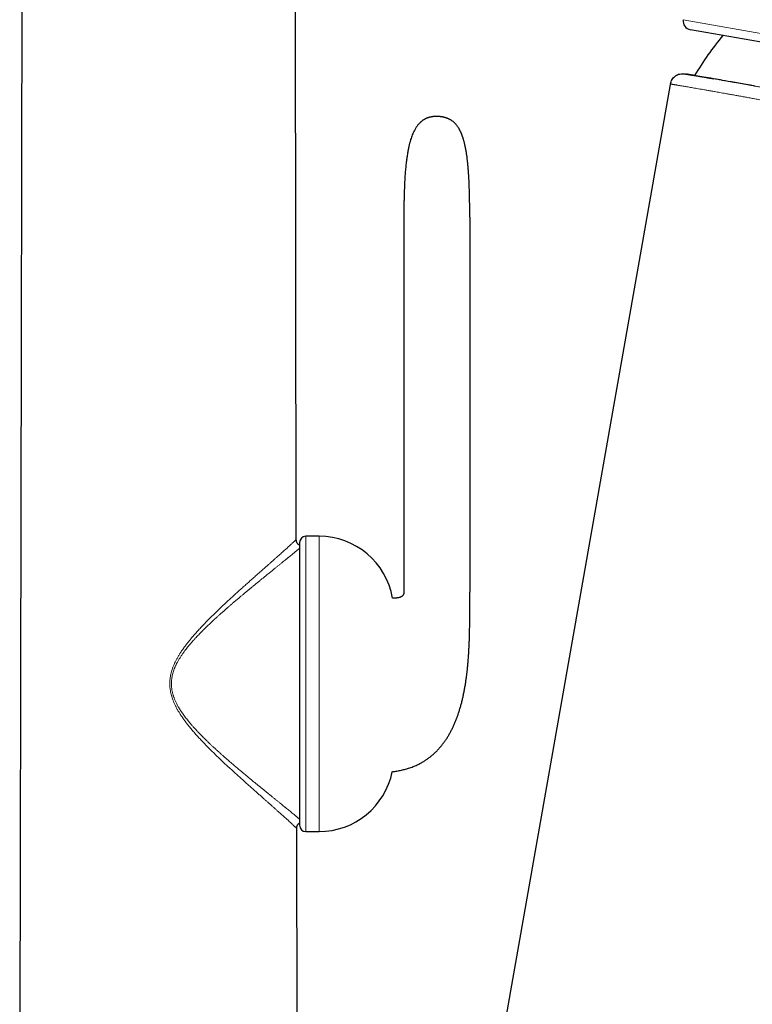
# Model space of a CAD drawing. Header units: millimetres. Extents: x 8 to 727, y 12 to 719.
# Tile 64 of 69: x 541 to 600, y 575 to 654. Entities that reach past the tile are written whole.
import ezdxf

# ---------------------------------------------------------------- set-up
doc = ezdxf.new("R2010")
doc.units = ezdxf.units.MM

msp = doc.modelspace()

# ---------------------------------------------------------------- linework, layer by layer
at = {"color": 7, "linetype": 'Continuous', "lineweight": 30}
for p, q in [((541.484, 547.787), (541.719, 682.33)), ((563.684, 612.298), (563.561, 682.33)), ((642.925, 644.796), (595.307, 653.193)), ((594.847, 649.652), (595.006, 649.626)), ((593.693, 648.8), (571.42, 522.485)), ((572.315, 638.158), (572.315, 608.058)), ((577.601, 638.158), (577.601, 608.058)), ((565.506, 612.543), (564.441, 612.543)), ((563.941, 612.043), (563.941, 589.354)), ((563.796, 547.795), (563.724, 589.098)), ((564.441, 588.854), (565.506, 588.854))]:
    msp.add_line(p, q, dxfattribs=at)
at = {"color": 252, "linetype": 'Continuous', "lineweight": 0}
for p, q in [((594.738, 653.999), (619.237, 649.679)), ((564.441, 612.543), (564.441, 588.854)), ((565.506, 612.543), (565.506, 588.854))]:
    msp.add_line(p, q, dxfattribs=at)
at = {"color": 7, "linetype": 'Continuous', "lineweight": 30, "flags": 128}
msp.add_lwpolyline([(600.474, 648.672), (600.128, 648.735), (599.793, 648.795), (599.486, 648.85), (599.188, 648.903), (598.9, 648.955), (598.619, 649.004), (598.349, 649.052), (598.088, 649.098), (597.898, 649.131), (597.715, 649.163), (597.536, 649.194), (597.364, 649.224), (597.153, 649.261), (596.951, 649.296), (596.758, 649.329), (596.576, 649.36), (596.391, 649.392), (596.217, 649.422), (596.054, 649.449), (595.903, 649.475), (595.763, 649.499), (595.635, 649.52), (595.534, 649.538), (595.441, 649.553), (595.358, 649.567), (595.283, 649.58), (595.217, 649.591), (595.16, 649.6), (595.124, 649.606), (595.093, 649.612), (595.066, 649.616), (595.045, 649.62), (595.028, 649.622), (595.016, 649.624), (595.008, 649.626), (595.006, 649.626), (595.006, 649.626)], dxfattribs=at)
at = {"color": 7, "linetype": 'Continuous', "lineweight": 30}
for centre, radius, start, end in [((595.428, 653.882), 0.7, 170.40273, 260), ((616.973, 636.859), 24.8, 140.20527, 149.30678), ((564.441, 612.043), 0.5, 90, 180), ((565.506, 606.543), 6, 9.96258, 90), ((565.506, 594.854), 6, 270, 348.50343), ((564.441, 589.354), 0.5, 180, 270)]:
    msp.add_arc(centre, radius, start, end, dxfattribs=at)
msp.add_open_spline([(593.699, 648.839), (593.737, 648.965), (593.811, 649.216), (594.093, 649.5), (594.455, 649.672), (594.716, 649.659), (594.847, 649.652)], degree=3, dxfattribs=at)
for points, knots in [([(594.847, 649.652), (594.847, 649.652), (594.847, 649.652), (594.85, 649.652), (594.865, 649.649), (594.89, 649.645), (594.925, 649.639), (594.97, 649.632), (595.026, 649.622), (595.092, 649.611), (595.168, 649.599), (595.253, 649.584), (595.35, 649.568), (595.458, 649.55), (595.577, 649.53), (595.706, 649.508), (595.845, 649.484), (595.993, 649.459), (596.15, 649.433), (596.314, 649.405), (596.489, 649.375), (596.666, 649.344), (596.845, 649.314), (597.003, 649.286), (597.105, 649.269), (597.145, 649.262)], [0, 0, 0, 0, 0.000006, 0.046271, 0.092551, 0.138836, 0.185115, 0.231381, 0.278145, 0.324924, 0.371708, 0.418488, 0.465252, 0.513033, 0.560831, 0.608634, 0.656432, 0.704214, 0.750667, 0.79713, 0.843594, 0.890047, 0.93182, 0.973601, 1, 1, 1, 1]), ([(574.035, 646.034), (574.013, 646.022), (573.971, 646.001), (573.915, 645.968), (573.868, 645.939), (573.83, 645.913), (573.796, 645.889), (573.764, 645.866), (573.722, 645.833), (573.671, 645.79), (573.61, 645.734), (573.546, 645.67), (573.478, 645.595), (573.408, 645.508), (573.34, 645.415), (573.274, 645.316), (573.213, 645.214), (573.143, 645.087), (573.067, 644.931), (572.99, 644.748), (572.921, 644.562), (572.867, 644.399), (572.825, 644.259), (572.792, 644.144), (572.763, 644.029), (572.734, 643.914), (572.706, 643.792), (572.678, 643.659), (572.649, 643.515), (572.621, 643.362), (572.593, 643.198), (572.566, 643.024), (572.54, 642.843), (572.515, 642.654), (572.492, 642.458), (572.47, 642.251), (572.449, 642.033), (572.43, 641.809), (572.413, 641.582), (572.397, 641.35), (572.383, 641.107), (572.369, 640.852), (572.358, 640.586), (572.347, 640.306), (572.338, 640.023), (572.331, 639.735), (572.325, 639.443), (572.32, 639.14), (572.317, 638.824), (572.315, 638.495), (572.315, 638.272), (572.315, 638.158)], [0, 0, 0, 0, 0.009054, 0.016868, 0.02345, 0.028799, 0.033445, 0.038211, 0.043113, 0.052465, 0.062319, 0.072713, 0.085235, 0.098579, 0.112658, 0.126838, 0.141049, 0.155284, 0.179221, 0.203114, 0.226857, 0.250326, 0.264877, 0.279232, 0.293356, 0.307314, 0.32194, 0.338436, 0.355993, 0.374666, 0.394511, 0.415587, 0.437954, 0.460283, 0.483873, 0.50878, 0.535064, 0.562786, 0.589288, 0.617079, 0.646208, 0.676728, 0.70869, 0.742148, 0.777156, 0.810658, 0.845555, 0.881891, 0.919712, 0.959066, 1, 1, 1, 1]), ([(575.801, 646.078), (575.799, 646.079), (575.794, 646.081), (575.784, 646.084), (575.772, 646.089), (575.76, 646.093), (575.747, 646.098), (575.734, 646.102), (575.721, 646.107), (575.708, 646.111), (575.695, 646.116), (575.683, 646.12), (575.671, 646.123), (575.659, 646.127), (575.642, 646.132), (575.62, 646.139), (575.591, 646.148), (575.558, 646.157), (575.523, 646.166), (575.489, 646.174), (575.454, 646.183), (575.425, 646.189), (575.399, 646.194), (575.376, 646.199), (575.342, 646.205), (575.301, 646.211), (575.256, 646.217), (575.216, 646.222), (575.176, 646.226), (575.137, 646.229), (575.099, 646.231), (575.065, 646.232), (575.031, 646.233), (574.993, 646.234), (574.957, 646.234), (574.923, 646.234), (574.885, 646.233), (574.84, 646.232), (574.793, 646.231), (574.752, 646.229), (574.717, 646.226), (574.682, 646.223), (574.644, 646.219), (574.607, 646.215), (574.575, 646.21), (574.551, 646.206), (574.531, 646.202), (574.511, 646.198), (574.481, 646.192), (574.445, 646.184), (574.399, 646.173), (574.359, 646.161), (574.324, 646.151), (574.292, 646.141), (574.263, 646.131), (574.236, 646.121), (574.213, 646.112), (574.194, 646.105), (574.178, 646.099), (574.164, 646.093), (574.15, 646.087), (574.136, 646.081), (574.121, 646.074), (574.106, 646.068), (574.092, 646.061), (574.078, 646.054), (574.065, 646.048), (574.053, 646.042), (574.043, 646.037), (574.038, 646.035), (574.035, 646.034)], [0, 0, 0, 0, 0.03701, 0.071, 0.102031, 0.130162, 0.155457, 0.177597, 0.197109, 0.214042, 0.228443, 0.241791, 0.252, 0.260269, 0.269509, 0.283418, 0.298892, 0.315611, 0.328695, 0.342063, 0.354973, 0.366723, 0.373131, 0.378756, 0.386356, 0.40217, 0.414364, 0.424049, 0.4351, 0.447146, 0.45654, 0.465694, 0.474914, 0.485383, 0.497457, 0.504938, 0.512865, 0.529109, 0.543423, 0.555838, 0.566748, 0.576399, 0.585858, 0.599181, 0.606832, 0.612862, 0.618968, 0.623826, 0.629269, 0.644638, 0.658352, 0.671256, 0.684285, 0.695674, 0.707666, 0.719814, 0.731166, 0.740977, 0.74927, 0.759336, 0.772506, 0.787026, 0.804181, 0.824029, 0.846623, 0.872019, 0.899741, 0.930274, 0.963673, 1, 1, 1, 1]), ([(577.601, 638.158), (577.601, 638.19), (577.601, 638.25), (577.601, 638.333), (577.601, 638.404), (577.601, 638.461), (577.601, 638.506), (577.601, 638.537), (577.601, 638.559), (577.6, 638.577), (577.6, 638.594), (577.6, 638.614), (577.6, 638.645), (577.6, 638.691), (577.6, 638.753), (577.599, 638.823), (577.599, 638.915), (577.598, 639.025), (577.597, 639.15), (577.595, 639.273), (577.594, 639.394), (577.591, 639.558), (577.588, 639.764), (577.582, 640.01), (577.576, 640.255), (577.568, 640.507), (577.558, 640.771), (577.546, 641.046), (577.531, 641.328), (577.514, 641.617), (577.493, 641.912), (577.468, 642.213), (577.44, 642.508), (577.408, 642.794), (577.373, 643.07), (577.332, 643.345), (577.285, 643.617), (577.242, 643.835), (577.205, 644), (577.178, 644.113), (577.151, 644.218), (577.124, 644.315), (577.099, 644.401), (577.076, 644.479), (577.054, 644.547), (577.033, 644.608), (577.014, 644.662), (576.997, 644.71), (576.981, 644.753), (576.969, 644.783), (576.959, 644.808), (576.949, 644.833), (576.936, 644.864), (576.92, 644.902), (576.9, 644.95), (576.875, 645.004), (576.847, 645.063), (576.819, 645.117), (576.791, 645.171), (576.759, 645.229), (576.721, 645.293), (576.677, 645.362), (576.627, 645.435), (576.573, 645.509), (576.515, 645.579), (576.457, 645.644), (576.399, 645.703), (576.342, 645.756), (576.286, 645.803), (576.23, 645.847), (576.17, 645.891), (576.107, 645.931), (576.039, 645.971), (575.968, 646.008), (575.888, 646.045), (575.831, 646.067), (575.801, 646.078)], [0, 0, 0, 0, 0.011406, 0.021231, 0.029506, 0.036256, 0.041501, 0.045257, 0.047462, 0.049323, 0.051394, 0.053676, 0.056166, 0.062471, 0.069796, 0.078125, 0.087439, 0.102204, 0.117024, 0.131543, 0.145766, 0.1597, 0.18978, 0.218497, 0.246712, 0.276232, 0.307615, 0.340101, 0.37351, 0.407656, 0.442412, 0.478039, 0.514368, 0.547097, 0.579962, 0.612768, 0.645323, 0.677448, 0.691403, 0.705219, 0.718203, 0.729982, 0.74063, 0.750051, 0.7585, 0.766026, 0.772672, 0.778906, 0.7842, 0.788587, 0.790625, 0.793681, 0.79781, 0.802748, 0.808093, 0.81619, 0.823935, 0.831048, 0.837803, 0.845541, 0.854376, 0.863966, 0.874456, 0.885653, 0.896456, 0.906676, 0.916363, 0.925564, 0.934147, 0.942331, 0.950704, 0.960399, 0.968974, 0.97841, 0.988736, 1, 1, 1, 1]), ([(563.684, 612.298), (563.684, 612.298), (563.683, 612.298), (563.679, 612.294), (563.678, 612.293)], [0, 0, 0, 0, 0.896328, 1, 1, 1, 1]), ([(563.941, 611.839), (563.934, 611.842), (563.913, 611.85), (563.879, 611.868), (563.842, 611.893), (563.808, 611.923), (563.779, 611.956), (563.753, 611.993), (563.732, 612.035), (563.712, 612.085), (563.696, 612.147), (563.686, 612.22), (563.684, 612.271), (563.684, 612.298)], [0, 0, 0, 0, 0.03997, 0.122127, 0.201918, 0.280499, 0.359081, 0.438872, 0.521029, 0.606611, 0.727621, 0.858254, 1, 1, 1, 1]), ([(571.385, 593.658), (571.418, 593.662), (571.513, 593.672), (571.666, 593.694), (571.848, 593.723), (572.028, 593.758), (572.206, 593.797), (572.376, 593.839), (572.538, 593.884), (572.707, 593.935), (572.88, 593.994), (573.056, 594.06), (573.222, 594.129), (573.378, 594.199), (573.525, 594.27), (573.661, 594.342), (573.788, 594.413), (573.908, 594.484), (574.025, 594.557), (574.138, 594.633), (574.249, 594.71), (574.35, 594.785), (574.446, 594.859), (574.566, 594.957), (574.711, 595.082), (574.889, 595.249), (575.07, 595.435), (575.253, 595.641), (575.425, 595.854), (575.588, 596.074), (575.741, 596.299), (575.886, 596.532), (576.023, 596.77), (576.152, 597.014), (576.273, 597.263), (576.386, 597.516), (576.492, 597.773), (576.591, 598.033), (576.685, 598.298), (576.773, 598.57), (576.856, 598.851), (576.936, 599.142), (577.01, 599.441), (577.08, 599.749), (577.146, 600.064), (577.206, 600.389), (577.263, 600.724), (577.31, 601.042), (577.351, 601.342), (577.386, 601.623), (577.417, 601.908), (577.446, 602.197), (577.474, 602.51), (577.499, 602.842), (577.522, 603.191), (577.541, 603.53), (577.557, 603.858), (577.569, 604.175), (577.579, 604.481), (577.586, 604.763), (577.592, 605.024), (577.596, 605.263), (577.599, 605.494), (577.601, 605.72), (577.602, 605.943), (577.603, 606.166), (577.604, 606.387), (577.604, 606.611), (577.604, 606.837), (577.603, 607.07), (577.602, 607.307), (577.602, 607.551), (577.601, 607.801), (577.601, 607.971), (577.601, 608.058)], [0, 0, 0, 0, 0.005738, 0.016437, 0.026749, 0.037668, 0.048163, 0.058256, 0.067967, 0.077313, 0.088706, 0.099566, 0.10992, 0.119793, 0.129206, 0.138022, 0.146428, 0.154437, 0.162061, 0.170297, 0.178058, 0.185352, 0.192207, 0.198942, 0.212163, 0.225389, 0.241167, 0.257009, 0.272944, 0.288578, 0.304336, 0.320148, 0.335993, 0.351879, 0.367812, 0.383796, 0.399832, 0.415919, 0.432054, 0.448442, 0.46533, 0.482725, 0.500626, 0.518727, 0.537318, 0.556393, 0.575945, 0.595966, 0.612017, 0.628342, 0.644932, 0.661769, 0.678469, 0.699257, 0.719448, 0.739024, 0.757968, 0.776265, 0.793906, 0.810882, 0.825187, 0.838978, 0.852253, 0.865194, 0.878083, 0.890917, 0.903684, 0.916377, 0.929582, 0.942932, 0.956622, 0.970624, 0.985066, 1, 1, 1, 1]), ([(572.315, 608.058), (572.314, 608.042), (572.314, 608.014), (572.309, 607.976), (572.304, 607.946), (572.295, 607.913), (572.282, 607.874), (572.258, 607.828), (572.228, 607.785), (572.191, 607.748), (572.15, 607.716), (572.102, 607.687), (572.047, 607.662), (571.989, 607.641), (571.924, 607.623), (571.849, 607.608), (571.772, 607.597), (571.702, 607.59), (571.641, 607.586), (571.575, 607.583), (571.501, 607.581), (571.446, 607.58), (571.416, 607.581), (571.414, 607.581)], [0, 0, 0, 0, 0.039774, 0.072695, 0.099876, 0.122646, 0.167064, 0.212509, 0.258821, 0.303717, 0.347883, 0.391894, 0.448604, 0.501856, 0.550958, 0.623487, 0.700141, 0.751294, 0.804003, 0.859236, 0.922192, 0.993974, 1, 1, 1, 1]), ([(563.724, 589.098), (563.725, 589.124), (563.726, 589.176), (563.736, 589.249), (563.752, 589.311), (563.772, 589.362), (563.793, 589.403), (563.819, 589.44), (563.848, 589.474), (563.882, 589.503), (563.913, 589.526), (563.934, 589.536), (563.941, 589.54)], [0, 0, 0, 0, 0.153809, 0.295511, 0.426726, 0.519496, 0.60853, 0.694984, 0.780118, 0.865253, 0.951706, 1, 1, 1, 1]), ([(563.718, 589.102), (563.719, 589.102), (563.724, 589.097), (563.724, 589.098), (563.724, 589.098)], [0, 0, 0, 0, 0.119949, 1, 1, 1, 1])]:
    msp.add_open_spline(points, degree=3, knots=knots, dxfattribs=at)
at = {"color": 252, "linetype": 'Continuous', "lineweight": 0}
for points, knots in [([(633.306, 641.331), (633.216, 641.346), (633.035, 641.377), (632.761, 641.425), (632.484, 641.473), (632.173, 641.527), (631.826, 641.588), (631.443, 641.656), (631.054, 641.726), (630.661, 641.796), (630.263, 641.868), (629.86, 641.941), (629.452, 642.016), (629.038, 642.092), (628.621, 642.169), (628.199, 642.248), (627.773, 642.327), (627.379, 642.401), (627.018, 642.469), (626.69, 642.531), (626.36, 642.594), (625.964, 642.669), (625.502, 642.758), (624.972, 642.86), (624.437, 642.963), (623.898, 643.068), (623.356, 643.173), (622.814, 643.279), (622.271, 643.386), (621.729, 643.492), (621.184, 643.6), (620.637, 643.708), (620.088, 643.817), (619.585, 643.917), (619.128, 644.007), (618.718, 644.089), (618.307, 644.171), (617.928, 644.247), (617.58, 644.316), (617.263, 644.379), (616.947, 644.443), (616.599, 644.512), (616.221, 644.588), (615.812, 644.67), (615.403, 644.751), (614.994, 644.833), (614.587, 644.914), (614.188, 644.994), (613.799, 645.072), (613.42, 645.147), (613.042, 645.223), (612.664, 645.298), (612.288, 645.373), (611.859, 645.458), (611.38, 645.553), (610.851, 645.658), (610.325, 645.762), (609.877, 645.851), (609.506, 645.924), (609.21, 645.982), (608.916, 646.04), (608.595, 646.103), (608.247, 646.171), (607.873, 646.244), (607.501, 646.317), (607.132, 646.389), (606.766, 646.46), (606.411, 646.529), (606.066, 646.595), (605.732, 646.66), (605.4, 646.724), (605.072, 646.787), (604.746, 646.849), (604.378, 646.919), (603.969, 646.997), (603.522, 647.082), (603.082, 647.165), (602.647, 647.247), (602.217, 647.327), (601.794, 647.406), (601.378, 647.483), (600.971, 647.558), (600.572, 647.632), (600.188, 647.702), (599.818, 647.77), (599.462, 647.834), (599.115, 647.897), (598.777, 647.958), (598.448, 648.017), (598.157, 648.069), (597.902, 648.114), (597.68, 648.154), (597.464, 648.192), (597.226, 648.234), (596.97, 648.279), (596.699, 648.326), (596.439, 648.372), (596.189, 648.415), (595.95, 648.457), (595.723, 648.496), (595.509, 648.533), (595.308, 648.567), (595.117, 648.6), (594.938, 648.63), (594.77, 648.659), (594.628, 648.683), (594.507, 648.703), (594.406, 648.721), (594.311, 648.737), (594.222, 648.752), (594.139, 648.765), (594.063, 648.778), (593.994, 648.79), (593.933, 648.8), (593.878, 648.809), (593.83, 648.817), (593.79, 648.824), (593.757, 648.83), (593.731, 648.834), (593.713, 648.837), (593.702, 648.839), (593.7, 648.839), (593.699, 648.839)], [0, 0, 0, 0, 0.006209, 0.012418, 0.018632, 0.024846, 0.033173, 0.041501, 0.049828, 0.058182, 0.066536, 0.074889, 0.083323, 0.091757, 0.10019, 0.108651, 0.117112, 0.125573, 0.131962, 0.13835, 0.144744, 0.151138, 0.161244, 0.171351, 0.181457, 0.191609, 0.201762, 0.211915, 0.221943, 0.231973, 0.242002, 0.252076, 0.262151, 0.272225, 0.279731, 0.287238, 0.294752, 0.302267, 0.308059, 0.313851, 0.319647, 0.325443, 0.332959, 0.340474, 0.34799, 0.355524, 0.363059, 0.370594, 0.377661, 0.384729, 0.391796, 0.398879, 0.405962, 0.413046, 0.423159, 0.433273, 0.443408, 0.453542, 0.459337, 0.465132, 0.470931, 0.47673, 0.484249, 0.491769, 0.499288, 0.506826, 0.514365, 0.521903, 0.528974, 0.536045, 0.543116, 0.550203, 0.557291, 0.564377, 0.574497, 0.584616, 0.594757, 0.604897, 0.615215, 0.625535, 0.635853, 0.646221, 0.65659, 0.666958, 0.676917, 0.686877, 0.696837, 0.70684, 0.716845, 0.726849, 0.734167, 0.741485, 0.748811, 0.756136, 0.766249, 0.776363, 0.786476, 0.796635, 0.806796, 0.816955, 0.826991, 0.837028, 0.847063, 0.857145, 0.867227, 0.877308, 0.88482, 0.892332, 0.899852, 0.907372, 0.915058, 0.922744, 0.930431, 0.938137, 0.945844, 0.953551, 0.961282, 0.969013, 0.976744, 0.984496, 0.992248, 1, 1, 1, 1]), ([(597.145, 649.262), (597.168, 649.258), (597.253, 649.243), (597.409, 649.216), (597.611, 649.181), (597.822, 649.144), (598.04, 649.106), (598.275, 649.064), (598.529, 649.02), (598.802, 648.971), (599.085, 648.921), (599.376, 648.869), (599.683, 648.814), (600.006, 648.756), (600.346, 648.694), (600.682, 648.633), (601.015, 648.572), (601.341, 648.512), (601.675, 648.451), (602.016, 648.388), (602.365, 648.323), (602.722, 648.257), (603.085, 648.189), (603.471, 648.116), (603.882, 648.039), (604.319, 647.956), (604.763, 647.872), (605.216, 647.785), (605.677, 647.697), (606.12, 647.612), (606.543, 647.53), (606.945, 647.452), (607.352, 647.373), (607.763, 647.293), (608.179, 647.211), (608.601, 647.129), (609.027, 647.045), (609.458, 646.96), (609.892, 646.874), (610.355, 646.783), (610.846, 646.685), (611.368, 646.582), (611.889, 646.478), (612.409, 646.374), (612.928, 646.27), (613.45, 646.166), (613.974, 646.06), (614.501, 645.955), (615.023, 645.85), (615.54, 645.746), (616.051, 645.643), (616.564, 645.54), (617.078, 645.437), (617.592, 645.334), (618.113, 645.229), (618.641, 645.123), (619.174, 645.017), (619.708, 644.91), (620.241, 644.804), (620.773, 644.698), (621.282, 644.596), (621.77, 644.5), (622.236, 644.408), (622.701, 644.316), (623.164, 644.225), (623.626, 644.135), (624.088, 644.044), (624.55, 643.955), (625.009, 643.866), (625.465, 643.778), (625.942, 643.686), (626.439, 643.591), (626.954, 643.493), (627.465, 643.397), (627.973, 643.302), (628.476, 643.208), (628.958, 643.119), (629.418, 643.034), (629.857, 642.954), (630.29, 642.876), (630.728, 642.797), (631.17, 642.718), (631.614, 642.64), (632.052, 642.563), (632.484, 642.488), (632.765, 642.44), (632.906, 642.415)], [0, 0, 0, 0, 0.00382, 0.014195, 0.024627, 0.035061, 0.045496, 0.055928, 0.067814, 0.079703, 0.091594, 0.103484, 0.11537, 0.128098, 0.140828, 0.153557, 0.164925, 0.176296, 0.187666, 0.199035, 0.210478, 0.221925, 0.233371, 0.244815, 0.257867, 0.270921, 0.283974, 0.29709, 0.310209, 0.323325, 0.334329, 0.345336, 0.356344, 0.367352, 0.378356, 0.389467, 0.400582, 0.411697, 0.422812, 0.433924, 0.446965, 0.460009, 0.47305, 0.485774, 0.498504, 0.511238, 0.523972, 0.536702, 0.549426, 0.561662, 0.573904, 0.586149, 0.598393, 0.610635, 0.622871, 0.635551, 0.648237, 0.660927, 0.673617, 0.686303, 0.698983, 0.710173, 0.721366, 0.732561, 0.743755, 0.754945, 0.766249, 0.777557, 0.788867, 0.800175, 0.811479, 0.824519, 0.837561, 0.850601, 0.863706, 0.876813, 0.889917, 0.901717, 0.913518, 0.92532, 0.937119, 0.949692, 0.96227, 0.974849, 0.987427, 1, 1, 1, 1]), ([(563.724, 589.098), (563.723, 589.099), (563.722, 589.101), (563.709, 589.114), (563.688, 589.134), (563.659, 589.162), (563.623, 589.198), (563.578, 589.24), (563.525, 589.29), (563.465, 589.347), (563.396, 589.41), (563.32, 589.481), (563.235, 589.559), (563.144, 589.643), (563.046, 589.733), (562.942, 589.827), (562.832, 589.927), (562.717, 590.031), (562.596, 590.139), (562.463, 590.258), (562.318, 590.388), (562.161, 590.527), (561.999, 590.672), (561.832, 590.82), (561.66, 590.972), (561.485, 591.127), (561.307, 591.284), (561.125, 591.445), (560.927, 591.62), (560.713, 591.81), (560.481, 592.015), (560.244, 592.224), (560.004, 592.438), (559.76, 592.656), (559.491, 592.896), (559.196, 593.16), (558.876, 593.45), (558.553, 593.744), (558.228, 594.044), (557.901, 594.349), (557.578, 594.654), (557.261, 594.958), (556.95, 595.261), (556.639, 595.571), (556.329, 595.889), (556.042, 596.191), (555.777, 596.477), (555.537, 596.746), (555.301, 597.02), (555.086, 597.281), (554.892, 597.526), (554.718, 597.757), (554.55, 597.992), (554.401, 598.214), (554.271, 598.42), (554.159, 598.609), (554.053, 598.802), (553.953, 599), (553.861, 599.202), (553.781, 599.399), (553.713, 599.591), (553.657, 599.776), (553.61, 599.962), (553.573, 600.151), (553.546, 600.342), (553.529, 600.535), (553.524, 600.73), (553.531, 600.924), (553.548, 601.116), (553.576, 601.307), (553.615, 601.495), (553.663, 601.682), (553.72, 601.867), (553.788, 602.057), (553.869, 602.254), (553.962, 602.455), (554.062, 602.653), (554.169, 602.846), (554.282, 603.035), (554.414, 603.242), (554.564, 603.466), (554.736, 603.704), (554.912, 603.936), (555.092, 604.163), (555.294, 604.408), (555.519, 604.671), (555.768, 604.949), (556.042, 605.246), (556.343, 605.562), (556.67, 605.895), (556.999, 606.222), (557.329, 606.544), (557.66, 606.859), (557.983, 607.163), (558.297, 607.455), (558.603, 607.736), (558.906, 608.012), (559.206, 608.283), (559.493, 608.54), (559.768, 608.786), (560.03, 609.019), (560.288, 609.248), (560.542, 609.473), (560.792, 609.694), (561.036, 609.909), (561.257, 610.104), (561.456, 610.28), (561.633, 610.436), (561.804, 610.588), (561.971, 610.736), (562.132, 610.879), (562.287, 611.017), (562.431, 611.146), (562.564, 611.265), (562.687, 611.375), (562.803, 611.48), (562.914, 611.58), (563.016, 611.673), (563.112, 611.76), (563.2, 611.841), (563.282, 611.916), (563.357, 611.986), (563.425, 612.05), (563.486, 612.107), (563.54, 612.157), (563.585, 612.2), (563.621, 612.235), (563.649, 612.262), (563.669, 612.282), (563.681, 612.295), (563.683, 612.297), (563.684, 612.298)], [0, 0, 0, 0, 0.006924, 0.013807, 0.020659, 0.027493, 0.03432, 0.041029, 0.047752, 0.0545, 0.061283, 0.068207, 0.075118, 0.082005, 0.088884, 0.095763, 0.102527, 0.109305, 0.116106, 0.122933, 0.130743, 0.138543, 0.146318, 0.154082, 0.16184, 0.169461, 0.177089, 0.184727, 0.192379, 0.201513, 0.210679, 0.219881, 0.229111, 0.238324, 0.247518, 0.2592, 0.270869, 0.282533, 0.294198, 0.305871, 0.317558, 0.328595, 0.339654, 0.350742, 0.361863, 0.373026, 0.381928, 0.390838, 0.399749, 0.40866, 0.415667, 0.422686, 0.429723, 0.43676, 0.442081, 0.447394, 0.452705, 0.45802, 0.463348, 0.468702, 0.473321, 0.477939, 0.482536, 0.487124, 0.491716, 0.496331, 0.500973, 0.505599, 0.510196, 0.514783, 0.519375, 0.523988, 0.528608, 0.533213, 0.538555, 0.543879, 0.549195, 0.554513, 0.559837, 0.565173, 0.572335, 0.579465, 0.58657, 0.593653, 0.600717, 0.609948, 0.619167, 0.628378, 0.640098, 0.65182, 0.663551, 0.675302, 0.687058, 0.698793, 0.709821, 0.720817, 0.731787, 0.742734, 0.753666, 0.763596, 0.773524, 0.783455, 0.793396, 0.803356, 0.81334, 0.823296, 0.831087, 0.838855, 0.846603, 0.854339, 0.862068, 0.869797, 0.877532, 0.884443, 0.891362, 0.898262, 0.90513, 0.911971, 0.918673, 0.925363, 0.932052, 0.938748, 0.94559, 0.952455, 0.959328, 0.966195, 0.973044, 0.979764, 0.986489, 0.993231, 1, 1, 1, 1]), ([(563.941, 611.586), (563.934, 611.58), (563.915, 611.564), (563.88, 611.535), (563.829, 611.491), (563.762, 611.435), (563.677, 611.364), (563.585, 611.287), (563.484, 611.203), (563.372, 611.11), (563.247, 611.008), (563.143, 610.922), (563.07, 610.863), (563.031, 610.831), (562.992, 610.799), (562.952, 610.767), (562.912, 610.733), (562.835, 610.671), (562.718, 610.576), (562.558, 610.445), (562.388, 610.307), (562.214, 610.166), (562.056, 610.039), (561.918, 609.927), (561.796, 609.828), (561.67, 609.726), (561.543, 609.623), (561.418, 609.522), (561.276, 609.407), (561.112, 609.274), (560.92, 609.118), (560.721, 608.956), (560.522, 608.794), (560.325, 608.632), (560.183, 608.516), (560.092, 608.441), (560.052, 608.408), (560.013, 608.376), (559.973, 608.343), (559.933, 608.31), (559.893, 608.277), (559.853, 608.244), (559.769, 608.175), (559.64, 608.068), (559.463, 607.92), (559.278, 607.766), (559.089, 607.608), (558.906, 607.453), (558.734, 607.307), (558.569, 607.167), (558.402, 607.023), (558.27, 606.909), (558.179, 606.83), (558.13, 606.787), (558.08, 606.744), (558.037, 606.706), (557.997, 606.671), (557.957, 606.636), (557.909, 606.594), (557.855, 606.546), (557.796, 606.494), (557.732, 606.438), (557.663, 606.376), (557.591, 606.312), (557.513, 606.242), (557.433, 606.17), (557.352, 606.097), (557.291, 606.041), (557.247, 606.001), (557.219, 605.976), (557.192, 605.951), (557.167, 605.928), (557.142, 605.905), (557.114, 605.879), (557.06, 605.83), (556.982, 605.758), (556.87, 605.653), (556.746, 605.536), (556.613, 605.41), (556.501, 605.302), (556.408, 605.212), (556.352, 605.156), (556.316, 605.121), (556.299, 605.105), (556.283, 605.089), (556.267, 605.073), (556.252, 605.058), (556.236, 605.042), (556.174, 604.981), (556.069, 604.875), (555.922, 604.724), (555.781, 604.578), (555.668, 604.457), (555.579, 604.362), (555.514, 604.29), (555.45, 604.22), (555.385, 604.148), (555.317, 604.07), (555.22, 603.959), (555.099, 603.817), (554.962, 603.649), (554.846, 603.503), (554.75, 603.378), (554.691, 603.299), (554.653, 603.246), (554.633, 603.219), (554.614, 603.192), (554.595, 603.166), (554.576, 603.139), (554.539, 603.087), (554.486, 603.009), (554.417, 602.905), (554.352, 602.803), (554.29, 602.703), (554.23, 602.602), (554.175, 602.505), (554.126, 602.413), (554.081, 602.328), (554.04, 602.243), (554, 602.158), (553.962, 602.074), (553.914, 601.959), (553.858, 601.813), (553.799, 601.636), (553.75, 601.458), (553.711, 601.279), (553.682, 601.096), (553.665, 600.913), (553.659, 600.755), (553.661, 600.623), (553.667, 600.515), (553.676, 600.408), (553.689, 600.301), (553.706, 600.193), (553.726, 600.092), (553.747, 599.998), (553.769, 599.91), (553.794, 599.822), (553.822, 599.734), (553.852, 599.645), (553.884, 599.555), (553.922, 599.46), (553.964, 599.358), (554.013, 599.25), (554.065, 599.142), (554.12, 599.033), (554.178, 598.927), (554.243, 598.812), (554.317, 598.69), (554.379, 598.59), (554.424, 598.522), (554.447, 598.486), (554.471, 598.45), (554.496, 598.414), (554.521, 598.378), (554.572, 598.303), (554.652, 598.19), (554.765, 598.038), (554.886, 597.883), (554.992, 597.75), (555.082, 597.64), (555.154, 597.555), (555.228, 597.468), (555.302, 597.383), (555.371, 597.304), (555.459, 597.207), (555.569, 597.086), (555.706, 596.937), (555.834, 596.803), (555.951, 596.682), (556.026, 596.605), (556.077, 596.554), (556.101, 596.53), (556.125, 596.506), (556.149, 596.481), (556.173, 596.457), (556.197, 596.433), (556.259, 596.371), (556.361, 596.27), (556.508, 596.127), (556.663, 595.978), (556.827, 595.822), (556.946, 595.711), (557.017, 595.645), (557.037, 595.627), (557.057, 595.608), (557.077, 595.589), (557.098, 595.571), (557.117, 595.553), (557.147, 595.525), (557.193, 595.483), (557.256, 595.425), (557.323, 595.365), (557.392, 595.302), (557.463, 595.238), (557.539, 595.17), (557.618, 595.098), (557.697, 595.028), (557.771, 594.963), (557.839, 594.903), (557.892, 594.856), (557.933, 594.82), (557.963, 594.793), (557.991, 594.769), (558.018, 594.745), (558.05, 594.717), (558.106, 594.669), (558.184, 594.601), (558.3, 594.5), (558.433, 594.385), (558.582, 594.257), (558.723, 594.137), (558.86, 594.02), (559.003, 593.9), (559.167, 593.761), (559.348, 593.61), (559.489, 593.492), (559.576, 593.419), (559.612, 593.389), (559.648, 593.359), (559.684, 593.33), (559.719, 593.301), (559.754, 593.272), (559.788, 593.243), (559.891, 593.158), (560.059, 593.019), (560.289, 592.83), (560.511, 592.648), (560.725, 592.474), (560.901, 592.33), (561.042, 592.215), (561.152, 592.126), (561.258, 592.04), (561.362, 591.956), (561.468, 591.87), (561.578, 591.781), (561.719, 591.666), (561.886, 591.531), (562.073, 591.379), (562.252, 591.234), (562.416, 591.101), (562.565, 590.98), (562.667, 590.897), (562.732, 590.844), (562.761, 590.82), (562.79, 590.797), (562.819, 590.773), (562.848, 590.75), (562.876, 590.727), (562.943, 590.673), (563.045, 590.589), (563.178, 590.48), (563.303, 590.377), (563.421, 590.28), (563.514, 590.203), (563.587, 590.143), (563.642, 590.097), (563.694, 590.053), (563.744, 590.011), (563.792, 589.972), (563.836, 589.934), (563.888, 589.891), (563.921, 589.863), (563.941, 589.845)], [0, 0, 0, 0, 0.0026182, 0.0070189, 0.0114315, 0.0188671, 0.026378, 0.0339697, 0.0416471, 0.0494154, 0.058071, 0.0668484, 0.0691683, 0.071497, 0.0738346, 0.0761814, 0.0785373, 0.0809024, 0.0894272, 0.0980924, 0.1069019, 0.1158504, 0.124331, 0.1299913, 0.1357377, 0.1415706, 0.1474909, 0.1531147, 0.1583818, 0.1664595, 0.1747507, 0.1832568, 0.1919786, 0.1998331, 0.2078562, 0.209452, 0.2110544, 0.2126632, 0.2142787, 0.2159006, 0.2175291, 0.2191642, 0.2208058, 0.2276488, 0.2347393, 0.2420775, 0.2496637, 0.2571393, 0.2637013, 0.2698636, 0.276389, 0.2832775, 0.2851567, 0.2870612, 0.2889909, 0.2909342, 0.2920392, 0.2936848, 0.2955557, 0.2976517, 0.2999047, 0.3023705, 0.3050489, 0.3079402, 0.3107434, 0.3141258, 0.3172405, 0.3200873, 0.3212254, 0.3223143, 0.323354, 0.3243445, 0.3252858, 0.3261796, 0.3276239, 0.3315114, 0.3352753, 0.3407428, 0.3459266, 0.3508268, 0.3539055, 0.3568608, 0.3575072, 0.3581475, 0.3587815, 0.3594093, 0.3600308, 0.3606462, 0.3612553, 0.3673467, 0.3732132, 0.378855, 0.3842725, 0.3870208, 0.3897076, 0.3923331, 0.3948972, 0.3977428, 0.4009292, 0.4071249, 0.4130857, 0.4188129, 0.4224657, 0.4260179, 0.4269317, 0.4278387, 0.4287388, 0.4296321, 0.4305186, 0.4313982, 0.4348779, 0.4382641, 0.4415575, 0.4447589, 0.4478692, 0.4511451, 0.4537825, 0.4563818, 0.4589436, 0.4614688, 0.4639584, 0.4664132, 0.4715858, 0.4766147, 0.4815118, 0.4864433, 0.4914451, 0.4963883, 0.5012912, 0.5041566, 0.5070321, 0.5099216, 0.5128287, 0.515757, 0.51871, 0.5211127, 0.5235447, 0.5260077, 0.5285033, 0.5310331, 0.5335986, 0.5362011, 0.5393349, 0.5425248, 0.5457726, 0.5490801, 0.5524491, 0.5556298, 0.5597773, 0.5640861, 0.5652415, 0.5664082, 0.5675861, 0.5687753, 0.5699759, 0.5711878, 0.5761516, 0.5813265, 0.5867141, 0.5923159, 0.5953362, 0.5984158, 0.6015549, 0.6047536, 0.6076739, 0.6102606, 0.6156218, 0.6212337, 0.6270969, 0.6311045, 0.6352216, 0.636161, 0.6371059, 0.6380563, 0.6390122, 0.6399737, 0.6409407, 0.6419133, 0.6473006, 0.6530346, 0.6591155, 0.6655433, 0.6722181, 0.6729884, 0.6737629, 0.6745417, 0.6753247, 0.6761119, 0.6769034, 0.6775148, 0.6796973, 0.6821515, 0.6848773, 0.687415, 0.6901499, 0.6930822, 0.6962601, 0.6993702, 0.702224, 0.7048215, 0.7071629, 0.7084173, 0.7095834, 0.7106614, 0.7116512, 0.7127191, 0.7143478, 0.7181159, 0.7217843, 0.727867, 0.7336544, 0.7391465, 0.7443433, 0.7497681, 0.7558736, 0.7636993, 0.7712594, 0.7727133, 0.7741569, 0.7755903, 0.7770134, 0.7784263, 0.779829, 0.7812215, 0.7826037, 0.7922475, 0.8016619, 0.810848, 0.8198067, 0.828539, 0.8333411, 0.8380724, 0.8427333, 0.8473238, 0.8518443, 0.8569093, 0.8621726, 0.8712459, 0.8801468, 0.8888779, 0.8974421, 0.9048428, 0.9121188, 0.9137353, 0.9153456, 0.9169499, 0.918548, 0.92014, 0.9217261, 0.9233061, 0.9315334, 0.939651, 0.9476632, 0.9555744, 0.9633895, 0.9677354, 0.9720534, 0.9763445, 0.9806095, 0.9848495, 0.9890653, 0.993258, 1, 1, 1, 1])]:
    msp.add_open_spline(points, degree=3, knots=knots, dxfattribs=at)

doc.saveas('drawing.dxf')
